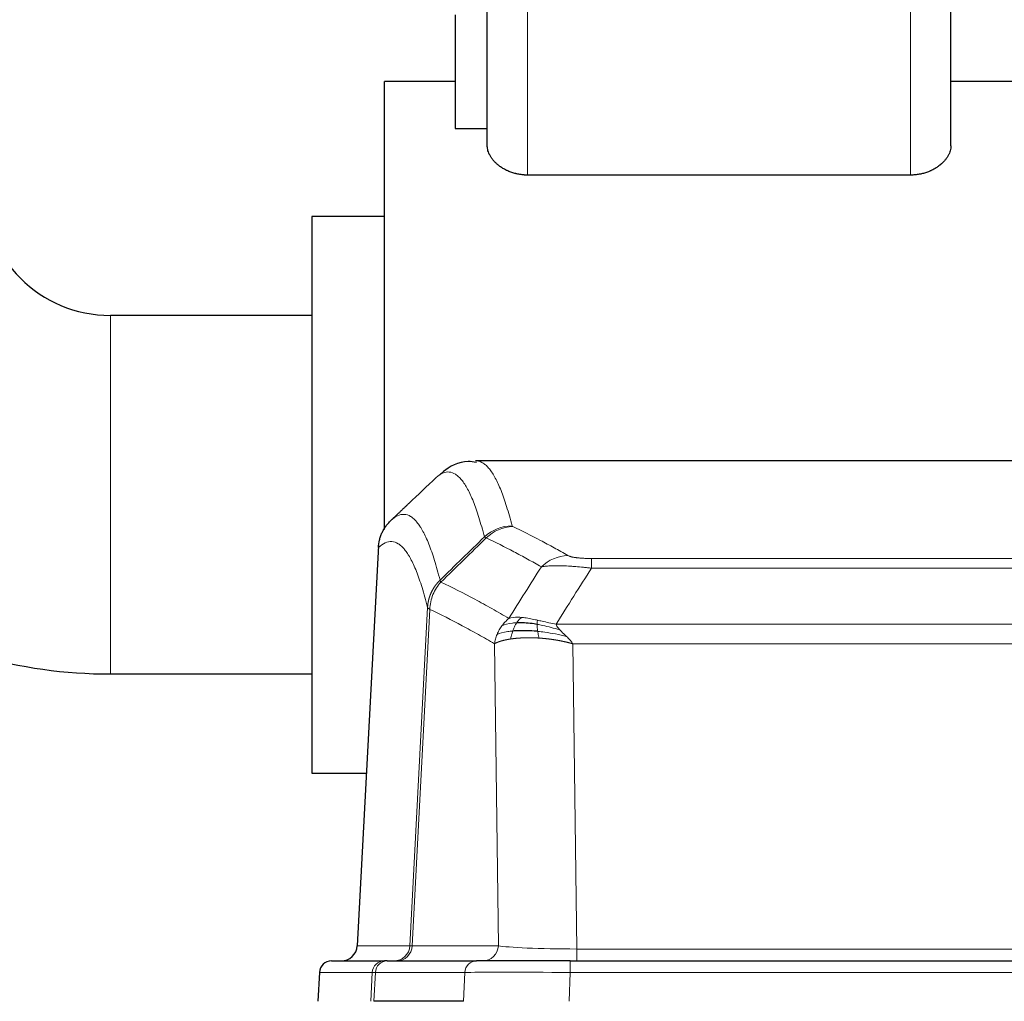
# Model space of a CAD drawing. Header units: inches. Extents: x 0 to 29700, y -16 to 21000.
# Tile 92 of 235: x 2779 to 3023, y 17086 to 17329. Entities that reach past the tile are written whole.
import ezdxf

# ---------------------------------------------------------------- set-up
doc = ezdxf.new("R2010")
doc.units = ezdxf.units.IN
doc.layers.add('1', color=7, linetype='Continuous', true_color=0xffffff)

msp = doc.modelspace()

# ---------------------------------------------------------------- linework, layer by layer
at = {"layer": '1', "color": 2, "linetype": 'Continuous', "lineweight": 25}
for p, q in [((2894.767, 17298.101), (2894.767, 17349.607)), ((3009.767, 17298.101), (3009.767, 17349.607)), ((2886.767, 17330.607), (2886.767, 17302.437)), ((2886.767, 17314.107), (2869.267, 17314.107)), ((2869.267, 17211.607), (2869.267, 17314.107)), ((3057.267, 17314.107), (3009.767, 17314.107)), ((2886.767, 17302.437), (2894.767, 17302.437)), ((2999.767, 17290.862), (2904.767, 17290.862)), ((2869.267, 17280.607), (2851.267, 17280.607)), ((2851.267, 17280.607), (2851.267, 17211.607)), ((2851.267, 17256.057), (2801.267, 17256.057)), ((3154.701, 17220.002), (2891.833, 17220.002)), ((2851.267, 17211.607), (2851.267, 17142.607)), ((2869.267, 17203.003), (2869.267, 17211.607)), ((2867.765, 17198.982), (2862.491, 17099.79)), ((2801.267, 17167.157), (2851.267, 17167.157)), ((2851.267, 17142.607), (2864.767, 17142.607)), ((2856.12, 17096.002), (2869.23, 17096.002)), ((2869.928, 17096.002), (2869.23, 17096.002)), ((2869.928, 17096.002), (2892.102, 17096.002)), ((2915.357, 17096.002), (2892.102, 17096.002)), ((2915.357, 17096.002), (3131.177, 17096.002)), ((2853.109, 17093.161), (2852.728, 17086.002)), ((2888.902, 17086.002), (2866.647, 17086.002))]:
    msp.add_line(p, q, dxfattribs=at)
at = {"layer": '1', "color": 110, "linetype": 'Continuous', "lineweight": 13}
for p, q in [((2904.767, 17290.862), (2904.767, 17349.607)), ((2999.767, 17290.862), (2999.767, 17349.607)), ((2801.267, 17256.057), (2801.267, 17211.607)), ((2801.267, 17211.607), (2801.267, 17167.157)), ((2867.751, 17198.488), (2862.503, 17099.793)), ((2920.596, 17195.795), (3125.938, 17195.795)), ((2920.596, 17193.379), (2920.596, 17195.795)), ((3125.938, 17193.379), (2920.596, 17193.379)), ((2875.57, 17099.793), (2879.946, 17183.661)), ((2880.502, 17183.185), (2876.151, 17099.793)), ((2911.864, 17179.548), (3134.67, 17179.548)), ((2897.503, 17099.793), (2896.545, 17174.64)), ((3130.557, 17174.65), (2915.977, 17174.65)), ((2915.977, 17174.65), (2916.945, 17098.967)), ((2862.503, 17099.793), (2875.57, 17099.793)), ((2876.151, 17099.793), (2897.503, 17099.793)), ((2916.945, 17098.967), (3129.588, 17098.967)), ((2916.945, 17096.002), (2916.945, 17098.967)), ((2915.357, 17093.159), (2915.357, 17096.002)), ((2853.125, 17093.159), (2852.745, 17086.002)), ((2866.236, 17093.159), (2853.125, 17093.159)), ((2865.863, 17086.002), (2866.236, 17093.159)), ((2867.021, 17093.159), (2866.647, 17086.002)), ((2889.195, 17093.159), (2867.021, 17093.159)), ((2888.902, 17086.002), (2889.195, 17093.159)), ((2915.357, 17093.159), (2915.064, 17086.002)), ((3131.177, 17093.159), (2915.357, 17093.159))]:
    msp.add_line(p, q, dxfattribs=at)
at = {"layer": '1', "color": 2, "linetype": 'Continuous', "lineweight": 25}
for radius, start in [(31.55, 180), (120.45, 238.07672)]:
    msp.add_arc((2801.267, 17287.607), radius, start, 270, dxfattribs=at)
at = {"layer": '1', "color": 110, "linetype": 'Continuous', "lineweight": 13}
for centre, major_axis, ratio, start_param, end_param in [((2900.9, 17193.945), (-9.695, -2.45), 0.9931439, 4.4664808, 5.2238901), ((2901.087, 17193.785), (-4.281, -9.037), 0.9659395, 3.5975691, 4.3432065), ((2914.749, 17186.639), (-4.97, -8.677), 0.9635717, 3.6779385, 4.4208965), ((2871.578, 17100.002), (0, 4), 0.9993908, 3.1415927, 4.6600291), ((2872.275, 17100.002), (0, 4), 0.9702957, 3.1415927, 4.6600291), ((2895.596, 17100.002), (20.038, 0.208), 0.001459, 3.1763609, 3.3855124), ((2893.627, 17100.002), (0, 4), 0.9702957, 3.1415927, 4.6600291), ((2916.866, 17100.002), (-20.002, 0.052), 0.0517476, 0.2535919, 1.5749043), ((2869.23, 17093.002), (0, 3), 0.9993908, 0, 1.5184364), ((2869.928, 17093.002), (0, 3), 0.9702957, 0, 1.5184364), ((2892.102, 17093.002), (0, 3), 0.9702957, 0, 1.5184364), ((2893.248, 17093.002), (-27.029, 0.156), 0.000812, 6.0391366, 6.248288), ((2915.408, 17093.002), (-27.018, 0.123), 0.0058026, 4.7143189, 6.0386286)]:
    msp.add_ellipse(centre, major_axis=major_axis, ratio=ratio, start_param=start_param, end_param=end_param, dxfattribs=at)
at = {"layer": '1', "color": 2, "linetype": 'Continuous', "lineweight": 25}
for centre, major_axis, start_param, end_param in [((2858.511, 17100.002), (0, 4), 3.1415927, 4.6600291), ((2856.12, 17093.002), (0, 3), 0, 1.5184364)]:
    msp.add_ellipse(centre, major_axis=major_axis, ratio=0.9993908, start_param=start_param, end_param=end_param, dxfattribs=at)
for points, knots in [([(2904.767, 17290.862), (2904.585, 17290.862), (2904.401, 17290.866), (2904.172, 17290.876), (2904.126, 17290.878), (2904.034, 17290.884), (2903.896, 17290.892), (2903.759, 17290.903), (2903.306, 17290.944), (2902.95, 17290.993), (2902.424, 17291.088), (2902.25, 17291.123), (2901.992, 17291.182), (2901.906, 17291.202), (2901.735, 17291.245), (2901.65, 17291.267), (2901.227, 17291.383), (2900.901, 17291.488), (2900.272, 17291.72), (2899.969, 17291.847), (2899.603, 17292.018), (2899.494, 17292.07), (2899.387, 17292.124), (2899.316, 17292.16), (2899.28, 17292.178), (2899.104, 17292.27), (2898.967, 17292.345), (2898.566, 17292.576), (2898.313, 17292.736), (2897.833, 17293.068), (2897.606, 17293.24), (2897.177, 17293.594), (2896.974, 17293.777), (2896.688, 17294.058), (2896.596, 17294.152), (2896.42, 17294.341), (2896.335, 17294.437), (2896.091, 17294.725), (2895.942, 17294.919), (2895.669, 17295.31), (2895.546, 17295.508), (2895.381, 17295.807), (2895.329, 17295.907), (2895.256, 17296.058), (2895.232, 17296.108), (2895.187, 17296.209), (2895.166, 17296.259), (2895.061, 17296.51), (2894.992, 17296.71), (2894.88, 17297.11), (2894.838, 17297.309), (2894.796, 17297.607), (2894.785, 17297.706), (2894.774, 17297.854), (2894.77, 17297.929), (2894.768, 17298.015), (2894.767, 17298.058), (2894.767, 17298.077), (2894.767, 17298.089), (2894.767, 17298.095), (2894.767, 17298.101)], [0, 0, 0, 0, 0.03125, 0.03125, 0.0390625, 0.0390625, 0.046875, 0.0625, 0.0625, 0.125, 0.125, 0.15625, 0.15625, 0.171875, 0.171875, 0.1875, 0.1875, 0.25, 0.25, 0.3125, 0.3125, 0.328125, 0.3359375, 0.3359375, 0.34375, 0.34375, 0.375, 0.375, 0.4375, 0.4375, 0.5, 0.5, 0.5625, 0.5625, 0.59375, 0.59375, 0.625, 0.625, 0.6875, 0.6875, 0.75, 0.75, 0.78125, 0.78125, 0.796875, 0.796875, 0.8125, 0.8125, 0.875, 0.875, 0.9375, 0.9375, 0.96875, 0.96875, 0.984375, 0.9921875, 0.9960937, 0.9980469, 0.9980469, 1, 1, 1, 1]), ([(3009.767, 17298.101), (3009.767, 17297.905), (3009.753, 17297.707), (3009.697, 17297.311), (3009.655, 17297.112), (3009.543, 17296.713), (3009.474, 17296.512), (3009.349, 17296.211), (3009.304, 17296.11), (3009.206, 17295.909), (3009.154, 17295.808), (3008.989, 17295.509), (3008.866, 17295.311), (3008.594, 17294.92), (3008.445, 17294.727), (3008.121, 17294.345), (3007.946, 17294.156), (3007.663, 17293.877), (3007.565, 17293.785), (3007.413, 17293.648), (3007.361, 17293.602), (3007.256, 17293.511), (3007.202, 17293.466), (3006.931, 17293.242), (3006.702, 17293.069), (3006.22, 17292.735), (3005.966, 17292.575), (3005.433, 17292.268), (3005.154, 17292.122), (3004.823, 17291.967), (3004.786, 17291.95), (3004.711, 17291.916), (3004.674, 17291.899), (3004.561, 17291.849), (3004.334, 17291.752), (3004.101, 17291.66), (3003.628, 17291.486), (3003.303, 17291.382), (3002.8, 17291.244), (3002.63, 17291.202), (3002.37, 17291.143), (3002.283, 17291.124), (3002.107, 17291.088), (3002.019, 17291.071), (3001.575, 17290.991), (3001.217, 17290.943), (3000.496, 17290.878), (3000.133, 17290.862), (2999.767, 17290.862)], [0, 0, 0, 0, 0.0625, 0.0625, 0.125, 0.125, 0.1875, 0.1875, 0.21875, 0.21875, 0.25, 0.25, 0.3125, 0.3125, 0.375, 0.375, 0.4375, 0.4375, 0.46875, 0.46875, 0.484375, 0.484375, 0.5, 0.5, 0.5625, 0.5625, 0.625, 0.625, 0.6875, 0.6875, 0.6953125, 0.6953125, 0.703125, 0.703125, 0.71875, 0.75, 0.75, 0.8125, 0.8125, 0.84375, 0.84375, 0.859375, 0.859375, 0.875, 0.875, 0.9375, 0.9375, 1, 1, 1, 1]), ([(2892.062, 17219.597), (2891.361, 17219.756), (2888.283, 17220.248), (2884.667, 17218.143), (2883.204, 17216.752), (2882.938, 17216.429)], [0, 0, 0, 0, 0.1798952, 0.8294892, 1, 1, 1, 1]), ([(2867.751, 17198.488), (2867.781, 17199.12), (2867.871, 17199.747), (2868.094, 17200.666), (2868.182, 17200.968), (2868.388, 17201.563), (2868.505, 17201.855), (2868.767, 17202.426), (2868.911, 17202.705), (2869.225, 17203.248), (2869.395, 17203.512), (2869.759, 17204.021), (2869.953, 17204.267), (2870.364, 17204.738), (2870.58, 17204.964), (2870.806, 17205.179)], [0, 0, 0, 0, 0.25, 0.25, 0.375, 0.375, 0.5, 0.5, 0.625, 0.625, 0.75, 0.75, 0.875, 0.875, 1, 1, 1, 1]), ([(2907.096, 17179.459), (2906.867, 17179.498), (2906.64, 17179.535), (2905.738, 17179.67), (2905.079, 17179.748), (2903.809, 17179.852), (2903.199, 17179.877), (2902.428, 17179.875), (2902.238, 17179.871), (2902.053, 17179.865)], [0, 0, 0, 0, 0.125, 0.125, 0.5, 0.5, 0.875, 0.875, 1, 1, 1, 1]), ([(2907.265, 17177.717), (2906.976, 17177.744), (2906.689, 17177.767), (2905.555, 17177.85), (2904.732, 17177.885), (2903.167, 17177.904), (2902.426, 17177.888), (2901.508, 17177.836), (2901.284, 17177.82), (2901.067, 17177.802)], [0, 0, 0, 0, 0.125, 0.125, 0.5, 0.5, 0.875, 0.875, 1, 1, 1, 1])]:
    msp.add_open_spline(points, degree=3, knots=knots, dxfattribs=at)
at = {"layer": '1', "color": 110, "linetype": 'Continuous', "lineweight": 13}
for points, knots in [([(2891.92, 17220.002), (2892.013, 17220.002), (2892.636, 17219.973), (2893.25, 17219.749), (2894.02, 17219.252), (2894.403, 17218.95), (2894.781, 17218.569), (2895.032, 17218.298), (2895.157, 17218.153), (2895.781, 17217.386), (2896.272, 17216.631), (2896.998, 17215.288), (2897.237, 17214.805), (2897.713, 17213.769), (2897.949, 17213.216), (2898.651, 17211.451), (2899.572, 17208.816), (2900.462, 17205.62), (2900.9, 17203.881)], [0, 0, 0, 0, 0.0285367, 0.1904473, 0.1904473, 0.2714026, 0.3118802, 0.3118802, 0.3523578, 0.3523578, 0.5142684, 0.5142684, 0.5952236, 0.5952236, 0.6761789, 0.6761789, 0.8380895, 1, 1, 1, 1]), ([(2894.032, 17201.142), (2893.594, 17202.88), (2892.703, 17206.074), (2891.781, 17208.706), (2891.078, 17210.47), (2890.841, 17211.023), (2890.365, 17212.058), (2890.125, 17212.541), (2889.399, 17213.883), (2888.907, 17214.638), (2888.282, 17215.405), (2888.157, 17215.549), (2887.905, 17215.821), (2887.527, 17216.202), (2887.143, 17216.503), (2886.372, 17217.001), (2885.328, 17217.383), (2883.718, 17217.112), (2882.616, 17216.368), (2882.058, 17215.855)], [0, 0, 0, 0, 0.125, 0.25, 0.25, 0.3125, 0.3125, 0.375, 0.375, 0.5, 0.5, 0.53125, 0.53125, 0.5625, 0.625, 0.625, 0.75, 0.875, 1, 1, 1, 1]), ([(2870.806, 17205.179), (2871.378, 17205.733), (2872.505, 17206.547), (2874.151, 17206.892), (2875.217, 17206.538), (2876.005, 17206.053), (2876.397, 17205.756), (2876.848, 17205.314), (2877.041, 17205.104), (2877.169, 17204.959), (2877.232, 17204.884), (2877.551, 17204.5), (2877.931, 17203.984), (2878.369, 17203.286), (2878.555, 17202.966), (2878.679, 17202.749), (2878.741, 17202.637), (2879.298, 17201.617), (2880.27, 17199.512), (2881.681, 17195.48), (2882.589, 17192.209), (2883.036, 17190.427)], [0, 0, 0, 0, 0.125, 0.25, 0.375, 0.375, 0.4375, 0.46875, 0.484375, 0.484375, 0.5, 0.5, 0.5625, 0.59375, 0.609375, 0.609375, 0.625, 0.625, 0.75, 0.875, 1, 1, 1, 1]), ([(2901.087, 17203.719), (2901.031, 17203.746), (2900.988, 17203.773), (2900.926, 17203.827), (2900.907, 17203.854), (2900.9, 17203.881)], [0, 0, 0, 0, 0.5, 0.5, 1, 1, 1, 1]), ([(2901.087, 17203.719), (2903.373, 17202.632), (2905.654, 17201.491), (2909.07, 17199.697), (2910.207, 17199.086), (2912.479, 17197.836), (2913.615, 17197.197), (2914.749, 17196.545)], [0, 0, 0, 0, 0.5, 0.5, 0.75, 0.75, 1, 1, 1, 1]), ([(2908.169, 17193.72), (2907.033, 17194.373), (2905.897, 17195.012), (2903.621, 17196.263), (2902.483, 17196.875), (2899.063, 17198.671), (2896.779, 17199.814), (2894.491, 17200.903)], [0, 0, 0, 0, 0.25, 0.25, 0.5, 0.5, 1, 1, 1, 1]), ([(2879.946, 17183.661), (2879.501, 17185.441), (2878.596, 17188.709), (2877.189, 17192.741), (2876.219, 17194.849), (2875.664, 17195.871), (2875.602, 17195.983), (2875.478, 17196.201), (2875.292, 17196.521), (2874.856, 17197.221), (2874.477, 17197.739), (2874.159, 17198.126), (2874.096, 17198.201), (2873.968, 17198.346), (2873.776, 17198.558), (2873.326, 17199.003), (2872.936, 17199.304), (2872.149, 17199.795), (2871.086, 17200.159), (2869.445, 17199.833), (2868.321, 17199.034), (2867.751, 17198.488)], [0, 0, 0, 0, 0.125, 0.25, 0.375, 0.375, 0.390625, 0.390625, 0.40625, 0.4375, 0.5, 0.5, 0.515625, 0.515625, 0.53125, 0.5625, 0.625, 0.625, 0.75, 0.875, 1, 1, 1, 1]), ([(2920.596, 17195.795), (2920.413, 17195.795), (2920.231, 17195.796), (2919.867, 17195.801), (2919.687, 17195.804), (2919.332, 17195.813), (2919.156, 17195.819), (2918.809, 17195.833), (2918.638, 17195.841), (2918.428, 17195.853), (2918.386, 17195.856), (2918.302, 17195.861), (2918.177, 17195.869), (2918.056, 17195.877), (2917.817, 17195.895), (2917.509, 17195.921), (2917.222, 17195.951), (2917.049, 17195.972), (2917.015, 17195.976), (2916.947, 17195.984), (2916.913, 17195.988), (2916.813, 17196.001), (2916.748, 17196.01), (2916.559, 17196.037), (2916.439, 17196.056), (2916.213, 17196.094), (2916.105, 17196.114), (2915.903, 17196.155), (2915.807, 17196.177), (2915.694, 17196.204), (2915.672, 17196.209), (2915.628, 17196.22), (2915.606, 17196.226), (2915.543, 17196.242), (2915.502, 17196.253), (2915.383, 17196.287), (2915.309, 17196.31), (2915.172, 17196.356), (2915.109, 17196.379), (2914.932, 17196.449), (2914.833, 17196.496), (2914.749, 17196.545)], [0, 0, 0, 0, 0.0625, 0.0625, 0.125, 0.125, 0.1875, 0.1875, 0.25, 0.25, 0.265625, 0.265625, 0.28125, 0.3125, 0.3125, 0.375, 0.4375, 0.4375, 0.453125, 0.453125, 0.46875, 0.46875, 0.5, 0.5, 0.5625, 0.5625, 0.625, 0.625, 0.6875, 0.6875, 0.703125, 0.703125, 0.71875, 0.71875, 0.75, 0.75, 0.8125, 0.8125, 0.875, 0.875, 1, 1, 1, 1]), ([(2920.596, 17193.379), (2920.261, 17193.422), (2919.928, 17193.463), (2919.265, 17193.541), (2918.936, 17193.578), (2917.961, 17193.682), (2917.323, 17193.742), (2916.62, 17193.8), (2916.542, 17193.807), (2916.387, 17193.819), (2916.309, 17193.825), (2916.078, 17193.843), (2915.925, 17193.854), (2915.47, 17193.886), (2914.875, 17193.923), (2914.303, 17193.951), (2913.881, 17193.969), (2913.673, 17193.976), (2913.467, 17193.983), (2913.331, 17193.987), (2913.263, 17193.989), (2912.658, 17194.004), (2912.15, 17194.008), (2911.431, 17193.999), (2911.198, 17193.994), (2910.86, 17193.983), (2910.749, 17193.979), (2910.53, 17193.97), (2910.423, 17193.964), (2909.895, 17193.935), (2909.507, 17193.903), (2908.792, 17193.823), (2908.466, 17193.775), (2908.169, 17193.72)], [0, 0, 0, 0, 0.0625, 0.0625, 0.125, 0.125, 0.25, 0.25, 0.265625, 0.265625, 0.28125, 0.28125, 0.3125, 0.3125, 0.375, 0.4375, 0.4375, 0.46875, 0.484375, 0.484375, 0.5, 0.5, 0.625, 0.625, 0.6875, 0.6875, 0.71875, 0.71875, 0.75, 0.75, 0.875, 0.875, 1, 1, 1, 1]), ([(2879.946, 17183.661), (2879.947, 17183.678), (2879.949, 17183.712), (2879.952, 17183.763), (2879.955, 17183.813), (2879.959, 17183.864), (2879.963, 17183.915), (2879.967, 17183.965), (2879.971, 17184.016), (2879.976, 17184.067), (2879.98, 17184.117), (2879.986, 17184.168), (2879.991, 17184.218), (2879.996, 17184.269), (2880.002, 17184.319), (2880.008, 17184.37), (2880.015, 17184.42), (2880.021, 17184.47), (2880.028, 17184.521), (2880.035, 17184.571), (2880.043, 17184.621), (2880.05, 17184.672), (2880.058, 17184.722), (2880.066, 17184.772), (2880.075, 17184.822), (2880.083, 17184.872), (2880.092, 17184.922), (2880.101, 17184.972), (2880.111, 17185.022), (2880.12, 17185.072), (2880.13, 17185.122), (2880.14, 17185.171), (2880.151, 17185.221), (2880.161, 17185.271), (2880.172, 17185.32), (2880.183, 17185.37), (2880.195, 17185.419), (2880.206, 17185.469), (2880.218, 17185.518), (2880.23, 17185.568), (2880.243, 17185.617), (2880.255, 17185.666), (2880.268, 17185.715), (2880.281, 17185.764), (2880.295, 17185.813), (2880.308, 17185.862), (2880.322, 17185.911), (2880.336, 17185.96), (2880.35, 17186.008), (2880.365, 17186.057), (2880.38, 17186.106), (2880.395, 17186.154), (2880.41, 17186.203), (2880.426, 17186.251), (2880.442, 17186.299), (2880.458, 17186.347), (2880.474, 17186.395), (2880.49, 17186.444), (2880.507, 17186.491), (2880.524, 17186.539), (2880.541, 17186.587), (2880.559, 17186.635), (2880.577, 17186.682), (2880.595, 17186.73), (2880.613, 17186.777), (2880.631, 17186.825), (2880.65, 17186.872), (2880.669, 17186.919), (2880.688, 17186.966), (2880.707, 17187.013), (2880.727, 17187.06), (2880.747, 17187.106), (2880.767, 17187.153), (2880.787, 17187.2), (2880.808, 17187.246), (2880.828, 17187.292), (2880.855, 17187.352), (2880.889, 17187.425), (2880.93, 17187.511), (2880.972, 17187.597), (2881.014, 17187.682), (2881.057, 17187.767), (2881.101, 17187.851), (2881.146, 17187.935), (2881.192, 17188.019), (2881.238, 17188.102), (2881.285, 17188.185), (2881.333, 17188.267), (2881.382, 17188.349), (2881.431, 17188.43), (2881.481, 17188.511), (2881.532, 17188.591), (2881.584, 17188.671), (2881.637, 17188.751), (2881.69, 17188.83), (2881.744, 17188.908), (2881.798, 17188.986), (2881.854, 17189.063), (2881.91, 17189.14), (2881.966, 17189.217), (2882.024, 17189.292), (2882.082, 17189.368), (2882.141, 17189.442), (2882.201, 17189.517), (2882.261, 17189.59), (2882.322, 17189.663), (2882.383, 17189.736), (2882.446, 17189.808), (2882.509, 17189.879), (2882.572, 17189.95), (2882.637, 17190.02), (2882.701, 17190.089), (2882.767, 17190.158), (2882.833, 17190.226), (2882.9, 17190.294), (2882.967, 17190.361), (2883.013, 17190.405), (2883.036, 17190.427)], [0, 0, 0, 0, 0.0066687, 0.0133374, 0.0200061, 0.0266746, 0.0333432, 0.0400116, 0.0466801, 0.0533484, 0.0600168, 0.066685, 0.0733532, 0.0800214, 0.0866895, 0.0933575, 0.1000255, 0.1066935, 0.1133614, 0.1200292, 0.126697, 0.1333647, 0.1400324, 0.1467001, 0.1533676, 0.1600352, 0.1667026, 0.1733701, 0.1800374, 0.1867047, 0.193372, 0.2000392, 0.2067064, 0.2133735, 0.2200405, 0.2267075, 0.2333745, 0.2400414, 0.2467082, 0.253375, 0.2600418, 0.2667085, 0.2733751, 0.2800417, 0.2867082, 0.2933747, 0.3000412, 0.3067075, 0.3133739, 0.3200401, 0.3267064, 0.3333725, 0.3400387, 0.3467047, 0.3533708, 0.3600367, 0.3667026, 0.3733685, 0.3800343, 0.3867001, 0.3933658, 0.4000315, 0.4066971, 0.4133626, 0.4200281, 0.4266936, 0.433359, 0.4400243, 0.4466896, 0.4533549, 0.4600201, 0.4666852, 0.4733503, 0.4800154, 0.4866804, 0.4933453, 0.5000102, 0.5125098, 0.5250093, 0.5375088, 0.5500082, 0.5625077, 0.5750071, 0.5875066, 0.600006, 0.6125054, 0.6250049, 0.6375043, 0.6500037, 0.6625032, 0.6750026, 0.6875021, 0.7000016, 0.7125011, 0.7250006, 0.7375001, 0.7499997, 0.7624993, 0.7749989, 0.7874985, 0.7999982, 0.812498, 0.8249977, 0.8374975, 0.8499974, 0.8624973, 0.8749972, 0.8874972, 0.8999973, 0.9124974, 0.9249976, 0.9374978, 0.9499981, 0.9624985, 0.9749989, 0.9874994, 1, 1, 1, 1]), ([(2883.248, 17189.944), (2883.173, 17190.033), (2883.13, 17190.13), (2883.072, 17190.303), (2883.056, 17190.379), (2883.036, 17190.427)], [0, 0, 0, 0, 0.5, 0.5, 1, 1, 1, 1]), ([(2880.502, 17183.185), (2880.524, 17183.816), (2880.601, 17184.444), (2880.865, 17185.672), (2881.051, 17186.273), (2881.522, 17187.425), (2881.808, 17187.977), (2882.466, 17189.015), (2882.839, 17189.5), (2883.248, 17189.944)], [0, 0, 0, 0, 0.25, 0.25, 0.5, 0.5, 0.75, 0.75, 1, 1, 1, 1]), ([(2883.248, 17189.944), (2886.07, 17188.605), (2888.885, 17187.185), (2893.099, 17184.93), (2894.502, 17184.158), (2897.304, 17182.573), (2898.704, 17181.759), (2900.101, 17180.926)], [0, 0, 0, 0, 0.5, 0.5, 0.75, 0.75, 1, 1, 1, 1]), ([(2880.502, 17183.185), (2880.497, 17183.188), (2880.487, 17183.194), (2880.472, 17183.204), (2880.457, 17183.214), (2880.442, 17183.224), (2880.426, 17183.233), (2880.411, 17183.243), (2880.396, 17183.253), (2880.38, 17183.263), (2880.365, 17183.273), (2880.349, 17183.283), (2880.334, 17183.293), (2880.319, 17183.303), (2880.303, 17183.313), (2880.288, 17183.323), (2880.273, 17183.333), (2880.258, 17183.343), (2880.243, 17183.353), (2880.228, 17183.363), (2880.214, 17183.373), (2880.199, 17183.383), (2880.185, 17183.394), (2880.171, 17183.404), (2880.157, 17183.414), (2880.144, 17183.424), (2880.13, 17183.434), (2880.11, 17183.451), (2880.084, 17183.472), (2880.055, 17183.498), (2880.032, 17183.522), (2880.012, 17183.544), (2879.996, 17183.565), (2879.984, 17183.583), (2879.974, 17183.599), (2879.966, 17183.613), (2879.96, 17183.625), (2879.955, 17183.636), (2879.952, 17183.645), (2879.949, 17183.651), (2879.948, 17183.656), (2879.947, 17183.659), (2879.946, 17183.661), (2879.946, 17183.661)], [0, 0, 0, 0, 0.0155045, 0.0313064, 0.0474058, 0.0638028, 0.0804975, 0.0974898, 0.1147799, 0.1323678, 0.1502535, 0.1684372, 0.1869188, 0.2056984, 0.224776, 0.2441517, 0.2638255, 0.2837975, 0.3040676, 0.3246359, 0.3455025, 0.3666674, 0.3881306, 0.4098921, 0.431952, 0.4543102, 0.4769669, 0.499922, 0.5635887, 0.6229234, 0.6779259, 0.7285963, 0.7749346, 0.8169408, 0.8546148, 0.8879566, 0.9169663, 0.9416439, 0.9619893, 0.9780025, 0.9896835, 0.9970323, 1, 1, 1, 1]), ([(2896.545, 17174.64), (2895.214, 17175.426), (2893.882, 17176.194), (2891.214, 17177.693), (2889.879, 17178.423), (2885.868, 17180.56), (2883.188, 17181.909), (2880.502, 17183.185)], [0, 0, 0, 0, 0.25, 0.25, 0.5, 0.5, 1, 1, 1, 1]), ([(2898.394, 17179.119), (2898.64, 17179.449), (2898.907, 17179.767), (2899.477, 17180.371), (2899.781, 17180.657), (2900.101, 17180.926)], [0, 0, 0, 0, 0.5, 0.5, 1, 1, 1, 1]), ([(2903.277, 17181.187), (2902.978, 17181.213), (2902.688, 17181.229), (2901.561, 17181.244), (2900.795, 17181.15), (2900.101, 17180.926)], [0, 0, 0, 0, 0.25, 0.25, 1, 1, 1, 1]), ([(2902.053, 17179.865), (2902.151, 17180.015), (2902.253, 17180.156), (2902.51, 17180.485), (2902.667, 17180.659), (2902.978, 17180.959), (2903.131, 17181.086), (2903.277, 17181.187)], [0, 0, 0, 0, 0.25, 0.25, 0.625, 0.625, 1, 1, 1, 1]), ([(2907.246, 17180.492), (2907.066, 17180.532), (2906.887, 17180.571), (2906.18, 17180.725), (2905.666, 17180.832), (2904.672, 17181.013), (2904.192, 17181.088), (2903.578, 17181.159), (2903.426, 17181.174), (2903.277, 17181.187)], [0, 0, 0, 0, 0.125, 0.125, 0.5, 0.5, 0.875, 0.875, 1, 1, 1, 1]), ([(2897.184, 17176.978), (2897.34, 17177.354), (2897.52, 17177.722), (2897.925, 17178.438), (2898.149, 17178.785), (2898.394, 17179.119)], [0, 0, 0, 0, 0.5, 0.5, 1, 1, 1, 1]), ([(2902.053, 17179.865), (2901.681, 17179.852), (2901.324, 17179.826), (2899.964, 17179.675), (2899.093, 17179.45), (2898.394, 17179.119)], [0, 0, 0, 0, 0.25, 0.25, 1, 1, 1, 1]), ([(2901.067, 17177.802), (2901.098, 17177.893), (2901.13, 17177.984), (2901.264, 17178.347), (2901.377, 17178.62), (2901.627, 17179.145), (2901.763, 17179.398), (2901.955, 17179.713), (2902.003, 17179.79), (2902.053, 17179.865)], [0, 0, 0, 0, 0.125, 0.125, 0.5, 0.5, 0.875, 0.875, 1, 1, 1, 1]), ([(2907.096, 17179.459), (2907.094, 17179.583), (2907.096, 17179.699), (2907.109, 17179.964), (2907.125, 17180.101), (2907.174, 17180.33), (2907.206, 17180.423), (2907.246, 17180.492)], [0, 0, 0, 0, 0.25, 0.25, 0.625, 0.625, 1, 1, 1, 1]), ([(2912.735, 17178.105), (2911.324, 17178.527), (2909.888, 17178.903), (2908.017, 17179.293), (2907.554, 17179.381), (2907.096, 17179.459)], [0, 0, 0, 0, 0.75, 0.75, 1, 1, 1, 1]), ([(2907.265, 17177.717), (2907.253, 17177.794), (2907.241, 17177.872), (2907.196, 17178.182), (2907.167, 17178.413), (2907.124, 17178.858), (2907.109, 17179.071), (2907.099, 17179.333), (2907.097, 17179.397), (2907.096, 17179.459)], [0, 0, 0, 0, 0.125, 0.125, 0.5, 0.5, 0.875, 0.875, 1, 1, 1, 1]), ([(2911.864, 17179.548), (2910.644, 17179.737), (2909.468, 17179.994), (2907.974, 17180.328), (2907.607, 17180.411), (2907.246, 17180.492)], [0, 0, 0, 0, 0.75, 0.75, 1, 1, 1, 1]), ([(2912.735, 17178.105), (2912.616, 17178.232), (2912.506, 17178.357), (2912.258, 17178.667), (2912.133, 17178.849), (2911.947, 17179.205), (2911.885, 17179.379), (2911.864, 17179.548)], [0, 0, 0, 0, 0.25, 0.25, 0.625, 0.625, 1, 1, 1, 1]), ([(2896.545, 17174.64), (2896.602, 17175.036), (2896.684, 17175.432), (2896.898, 17176.213), (2897.029, 17176.6), (2897.184, 17176.978)], [0, 0, 0, 0, 0.5, 0.5, 1, 1, 1, 1]), ([(2900.577, 17175.841), (2900.565, 17175.839), (2900.542, 17175.836), (2900.507, 17175.831), (2900.471, 17175.825), (2900.436, 17175.82), (2900.399, 17175.814), (2900.363, 17175.808), (2900.326, 17175.802), (2900.289, 17175.796), (2900.251, 17175.79), (2900.213, 17175.784), (2900.174, 17175.778), (2900.136, 17175.771), (2900.096, 17175.764), (2900.057, 17175.757), (2900.017, 17175.75), (2899.977, 17175.743), (2899.937, 17175.736), (2899.896, 17175.729), (2899.855, 17175.721), (2899.814, 17175.714), (2899.772, 17175.706), (2899.73, 17175.698), (2899.688, 17175.69), (2899.645, 17175.681), (2899.603, 17175.673), (2899.56, 17175.664), (2899.517, 17175.656), (2899.473, 17175.647), (2899.43, 17175.638), (2899.386, 17175.629), (2899.342, 17175.619), (2899.297, 17175.61), (2899.253, 17175.6), (2899.208, 17175.59), (2899.163, 17175.58), (2899.119, 17175.57), (2899.073, 17175.56), (2899.028, 17175.55), (2898.983, 17175.539), (2898.937, 17175.528), (2898.892, 17175.517), (2898.846, 17175.506), (2898.8, 17175.495), (2898.754, 17175.483), (2898.708, 17175.472), (2898.662, 17175.46), (2898.616, 17175.448), (2898.57, 17175.436), (2898.523, 17175.424), (2898.477, 17175.411), (2898.431, 17175.399), (2898.385, 17175.386), (2898.338, 17175.373), (2898.292, 17175.36), (2898.246, 17175.346), (2898.2, 17175.333), (2898.154, 17175.319), (2898.108, 17175.305), (2898.062, 17175.291), (2898.016, 17175.277), (2897.97, 17175.263), (2897.925, 17175.248), (2897.879, 17175.233), (2897.834, 17175.218), (2897.789, 17175.203), (2897.744, 17175.188), (2897.699, 17175.172), (2897.655, 17175.156), (2897.61, 17175.14), (2897.566, 17175.124), (2897.522, 17175.108), (2897.478, 17175.092), (2897.435, 17175.075), (2897.392, 17175.058), (2897.349, 17175.041), (2897.307, 17175.024), (2897.264, 17175.007), (2897.223, 17174.989), (2897.181, 17174.971), (2897.14, 17174.953), (2897.099, 17174.935), (2897.059, 17174.917), (2897.019, 17174.898), (2896.979, 17174.879), (2896.94, 17174.86), (2896.902, 17174.841), (2896.864, 17174.822), (2896.826, 17174.802), (2896.789, 17174.783), (2896.752, 17174.763), (2896.716, 17174.743), (2896.681, 17174.723), (2896.646, 17174.702), (2896.612, 17174.681), (2896.578, 17174.661), (2896.556, 17174.647), (2896.545, 17174.64)], [0, 0, 0, 0, 0.0060657, 0.012223, 0.0184718, 0.0248123, 0.0312443, 0.0377679, 0.0443831, 0.0510899, 0.0578883, 0.0647782, 0.0717598, 0.0788329, 0.0859977, 0.093254, 0.1006019, 0.1080414, 0.1155725, 0.1231952, 0.1309095, 0.1387154, 0.1466129, 0.1546019, 0.1626826, 0.1708549, 0.1791188, 0.1874742, 0.1959213, 0.20446, 0.2130903, 0.2218121, 0.2306256, 0.2395307, 0.2485274, 0.2576156, 0.2667955, 0.276067, 0.2854301, 0.2948848, 0.3044311, 0.314069, 0.3237985, 0.3336196, 0.3435324, 0.3535367, 0.3636326, 0.3738202, 0.3840993, 0.3944701, 0.4049324, 0.4154864, 0.426132, 0.4368691, 0.4476979, 0.4586183, 0.4696303, 0.480734, 0.4919292, 0.503216, 0.5145945, 0.5260645, 0.5376262, 0.5492795, 0.5610244, 0.5728609, 0.584789, 0.5968087, 0.60892, 0.621123, 0.6334175, 0.6458037, 0.6582815, 0.6708509, 0.6835119, 0.6962645, 0.7091087, 0.7220445, 0.735072, 0.748191, 0.7614017, 0.774704, 0.7880979, 0.8015834, 0.8151605, 0.8288293, 0.8425896, 0.8564416, 0.8703852, 0.8844204, 0.8985472, 0.9127656, 0.9270756, 0.9414773, 0.9559705, 0.9705554, 0.9852319, 1, 1, 1, 1]), ([(2901.067, 17177.802), (2900.632, 17177.766), (2900.222, 17177.721), (2898.692, 17177.504), (2897.796, 17177.264), (2897.184, 17176.978)], [0, 0, 0, 0, 0.25, 0.25, 1, 1, 1, 1]), ([(2900.577, 17175.841), (2900.612, 17176.041), (2900.655, 17176.265), (2900.76, 17176.744), (2900.823, 17177), (2900.949, 17177.441), (2901.005, 17177.621), (2901.067, 17177.802)], [0, 0, 0, 0, 0.375, 0.375, 0.75, 0.75, 1, 1, 1, 1]), ([(2907.579, 17176.066), (2907.557, 17176.068), (2907.513, 17176.07), (2907.448, 17176.074), (2907.382, 17176.078), (2907.316, 17176.082), (2907.249, 17176.086), (2907.183, 17176.089), (2907.117, 17176.093), (2907.051, 17176.096), (2906.984, 17176.099), (2906.918, 17176.103), (2906.852, 17176.106), (2906.785, 17176.109), (2906.719, 17176.111), (2906.652, 17176.114), (2906.585, 17176.117), (2906.519, 17176.119), (2906.452, 17176.122), (2906.385, 17176.124), (2906.318, 17176.126), (2906.251, 17176.128), (2906.185, 17176.13), (2906.118, 17176.132), (2906.051, 17176.133), (2905.984, 17176.135), (2905.917, 17176.136), (2905.85, 17176.138), (2905.783, 17176.139), (2905.716, 17176.14), (2905.649, 17176.141), (2905.582, 17176.142), (2905.515, 17176.143), (2905.447, 17176.143), (2905.38, 17176.144), (2905.313, 17176.144), (2905.246, 17176.145), (2905.179, 17176.145), (2905.112, 17176.145), (2905.045, 17176.145), (2904.978, 17176.145), (2904.911, 17176.144), (2904.844, 17176.144), (2904.776, 17176.144), (2904.709, 17176.143), (2904.642, 17176.142), (2904.575, 17176.141), (2904.508, 17176.14), (2904.441, 17176.139), (2904.375, 17176.138), (2904.308, 17176.136), (2904.241, 17176.135), (2904.174, 17176.133), (2904.107, 17176.132), (2904.04, 17176.13), (2903.974, 17176.128), (2903.907, 17176.126), (2903.84, 17176.123), (2903.774, 17176.121), (2903.707, 17176.119), (2903.641, 17176.116), (2903.575, 17176.113), (2903.508, 17176.11), (2903.442, 17176.107), (2903.376, 17176.104), (2903.31, 17176.101), (2903.244, 17176.098), (2903.178, 17176.094), (2903.112, 17176.091), (2903.046, 17176.087), (2902.98, 17176.083), (2902.915, 17176.079), (2902.849, 17176.075), (2902.784, 17176.071), (2902.718, 17176.066), (2902.653, 17176.062), (2902.588, 17176.057), (2902.523, 17176.052), (2902.458, 17176.048), (2902.393, 17176.043), (2902.329, 17176.037), (2902.264, 17176.032), (2902.2, 17176.027), (2902.135, 17176.021), (2902.071, 17176.016), (2902.007, 17176.01), (2901.943, 17176.004), (2901.879, 17175.998), (2901.816, 17175.992), (2901.752, 17175.985), (2901.689, 17175.979), (2901.625, 17175.972), (2901.562, 17175.966), (2901.499, 17175.959), (2901.437, 17175.952), (2901.374, 17175.945), (2901.312, 17175.938), (2901.249, 17175.93), (2901.187, 17175.923), (2901.125, 17175.915), (2901.064, 17175.908), (2901.002, 17175.9), (2900.941, 17175.892), (2900.88, 17175.884), (2900.819, 17175.875), (2900.758, 17175.867), (2900.697, 17175.858), (2900.637, 17175.85), (2900.597, 17175.844), (2900.577, 17175.841)], [0, 0, 0, 0, 0.0082024, 0.0164263, 0.0246716, 0.0329384, 0.0412265, 0.0495362, 0.0578672, 0.0662198, 0.0745938, 0.0829892, 0.0914062, 0.0998446, 0.1083045, 0.1167859, 0.1252887, 0.1338131, 0.1423589, 0.1509263, 0.1595151, 0.1681255, 0.1767574, 0.1854108, 0.1940858, 0.2027822, 0.2115002, 0.2202398, 0.2290008, 0.2377835, 0.2465876, 0.2554134, 0.2642606, 0.2731295, 0.2820199, 0.2909319, 0.2998654, 0.3088206, 0.3177973, 0.3267956, 0.3358154, 0.3448569, 0.35392, 0.3630047, 0.3721109, 0.3812388, 0.3903883, 0.3995594, 0.4087522, 0.4179665, 0.4272025, 0.4364601, 0.4457393, 0.4550402, 0.4643627, 0.4737069, 0.4830727, 0.4924601, 0.5018692, 0.5113, 0.5207524, 0.5302265, 0.5397222, 0.5492397, 0.5587788, 0.5683395, 0.577922, 0.5875261, 0.5971519, 0.6067994, 0.6164686, 0.6261595, 0.6358721, 0.6456064, 0.6553624, 0.6651401, 0.6749395, 0.6847606, 0.6946034, 0.704468, 0.7143542, 0.7242622, 0.734192, 0.7441434, 0.7541166, 0.7641115, 0.7741282, 0.7841666, 0.7942268, 0.8043087, 0.8144123, 0.8245377, 0.8346848, 0.8448538, 0.8550444, 0.8652568, 0.875491, 0.885747, 0.8960247, 0.9063242, 0.9166455, 0.9269886, 0.9373534, 0.9477401, 0.9581485, 0.9685787, 0.9790306, 0.9895044, 1, 1, 1, 1]), ([(2907.579, 17176.066), (2907.546, 17176.229), (2907.507, 17176.415), (2907.425, 17176.817), (2907.382, 17177.034), (2907.315, 17177.409), (2907.289, 17177.562), (2907.265, 17177.717)], [0, 0, 0, 0, 0.375, 0.375, 0.75, 0.75, 1, 1, 1, 1]), ([(2914.406, 17176.486), (2912.634, 17176.938), (2910.804, 17177.285), (2908.43, 17177.598), (2907.843, 17177.663), (2907.265, 17177.717)], [0, 0, 0, 0, 0.75, 0.75, 1, 1, 1, 1]), ([(2915.977, 17174.65), (2915.955, 17174.656), (2915.911, 17174.669), (2915.844, 17174.687), (2915.778, 17174.706), (2915.711, 17174.724), (2915.644, 17174.742), (2915.577, 17174.76), (2915.51, 17174.778), (2915.443, 17174.796), (2915.376, 17174.814), (2915.309, 17174.832), (2915.241, 17174.849), (2915.174, 17174.867), (2915.106, 17174.884), (2915.039, 17174.901), (2914.971, 17174.919), (2914.903, 17174.936), (2914.835, 17174.953), (2914.767, 17174.969), (2914.699, 17174.986), (2914.63, 17175.003), (2914.562, 17175.019), (2914.494, 17175.036), (2914.425, 17175.052), (2914.356, 17175.068), (2914.288, 17175.084), (2914.219, 17175.1), (2914.15, 17175.116), (2914.081, 17175.132), (2914.012, 17175.147), (2913.943, 17175.163), (2913.874, 17175.178), (2913.804, 17175.194), (2913.735, 17175.209), (2913.665, 17175.224), (2913.596, 17175.239), (2913.526, 17175.254), (2913.456, 17175.268), (2913.386, 17175.283), (2913.317, 17175.298), (2913.247, 17175.312), (2913.177, 17175.326), (2913.106, 17175.34), (2913.036, 17175.354), (2912.966, 17175.368), (2912.896, 17175.382), (2912.825, 17175.396), (2912.755, 17175.409), (2912.684, 17175.423), (2912.614, 17175.436), (2912.543, 17175.449), (2912.472, 17175.463), (2912.401, 17175.475), (2912.331, 17175.488), (2912.26, 17175.501), (2912.189, 17175.514), (2912.118, 17175.526), (2912.046, 17175.539), (2911.975, 17175.551), (2911.904, 17175.563), (2911.833, 17175.575), (2911.761, 17175.587), (2911.69, 17175.599), (2911.619, 17175.611), (2911.547, 17175.622), (2911.476, 17175.634), (2911.404, 17175.645), (2911.333, 17175.656), (2911.261, 17175.667), (2911.189, 17175.678), (2911.117, 17175.689), (2911.046, 17175.7), (2910.974, 17175.71), (2910.902, 17175.721), (2910.83, 17175.731), (2910.758, 17175.741), (2910.686, 17175.751), (2910.614, 17175.761), (2910.542, 17175.771), (2910.47, 17175.781), (2910.398, 17175.791), (2910.326, 17175.8), (2910.254, 17175.809), (2910.182, 17175.819), (2910.109, 17175.828), (2910.037, 17175.837), (2909.965, 17175.846), (2909.893, 17175.854), (2909.82, 17175.863), (2909.748, 17175.871), (2909.676, 17175.88), (2909.604, 17175.888), (2909.531, 17175.896), (2909.459, 17175.904), (2909.387, 17175.912), (2909.314, 17175.92), (2909.242, 17175.927), (2909.169, 17175.935), (2909.097, 17175.942), (2909.025, 17175.949), (2908.952, 17175.956), (2908.88, 17175.963), (2908.808, 17175.97), (2908.735, 17175.977), (2908.663, 17175.983), (2908.591, 17175.99), (2908.518, 17175.996), (2908.446, 17176.002), (2908.374, 17176.008), (2908.301, 17176.014), (2908.229, 17176.02), (2908.157, 17176.026), (2908.084, 17176.031), (2908.012, 17176.037), (2907.94, 17176.042), (2907.868, 17176.047), (2907.796, 17176.052), (2907.724, 17176.057), (2907.651, 17176.062), (2907.603, 17176.065), (2907.579, 17176.066)], [0, 0, 0, 0, 0.007775, 0.0155603, 0.0233558, 0.0311618, 0.038978, 0.0468046, 0.0546416, 0.0624889, 0.0703466, 0.0782147, 0.0860931, 0.093982, 0.1018813, 0.109791, 0.1177112, 0.1256417, 0.1335828, 0.1415343, 0.1494962, 0.1574687, 0.1654516, 0.173445, 0.1814489, 0.1894634, 0.1974883, 0.2055238, 0.2135699, 0.2216264, 0.2296936, 0.2377713, 0.2458596, 0.2539585, 0.2620679, 0.270188, 0.2783187, 0.28646, 0.2946119, 0.3027745, 0.3109477, 0.3191316, 0.3273261, 0.3355314, 0.3437472, 0.3519738, 0.3602111, 0.3684591, 0.3767178, 0.3849872, 0.3932673, 0.4015582, 0.4098598, 0.4181722, 0.4264954, 0.4348293, 0.443174, 0.4515295, 0.4598958, 0.4682728, 0.4766607, 0.4850594, 0.493469, 0.5018893, 0.5103206, 0.5187626, 0.5272155, 0.5356793, 0.544154, 0.5526395, 0.561136, 0.5696433, 0.5781615, 0.5866906, 0.5952307, 0.6037817, 0.6123436, 0.6209165, 0.6295003, 0.638095, 0.6467007, 0.6553174, 0.6639451, 0.6725838, 0.6812334, 0.6898941, 0.6985657, 0.7072484, 0.7159421, 0.7246468, 0.7333625, 0.7420893, 0.7508272, 0.759576, 0.768336, 0.777107, 0.7858891, 0.7946823, 0.8034866, 0.812302, 0.8211284, 0.829966, 0.8388147, 0.8476746, 0.8565455, 0.8654276, 0.8743209, 0.8832252, 0.8921408, 0.9010675, 0.9100054, 0.9189544, 0.9279147, 0.9368861, 0.9458688, 0.9548626, 0.9638676, 0.9728839, 0.9819114, 0.9909501, 1, 1, 1, 1]), ([(2914.406, 17176.486), (2914.332, 17176.558), (2914.258, 17176.629), (2913.962, 17176.911), (2913.74, 17177.117), (2913.313, 17177.521), (2913.108, 17177.719), (2912.855, 17177.977), (2912.794, 17178.041), (2912.735, 17178.105)], [0, 0, 0, 0, 0.125, 0.125, 0.5, 0.5, 0.875, 0.875, 1, 1, 1, 1]), ([(2915.977, 17174.65), (2915.824, 17174.896), (2915.648, 17175.135), (2915.265, 17175.602), (2915.058, 17175.829), (2914.7, 17176.198), (2914.554, 17176.343), (2914.406, 17176.486)], [0, 0, 0, 0, 0.375, 0.375, 0.75, 0.75, 1, 1, 1, 1])]:
    msp.add_open_spline(points, degree=3, knots=knots, dxfattribs=at)
at = {"layer": '1', "color": 2, "linetype": 'Continuous', "lineweight": 25}
for points, degree in [([(2882.058, 17215.855), (2879.81, 17213.723), (2877.563, 17211.591), (2875.316, 17209.459)], 3), ([(2875.316, 17209.459), (2870.808, 17205.181)], 1)]:
    msp.add_open_spline(points, degree=degree, dxfattribs=at)
at = {"layer": '1', "color": 110, "linetype": 'Continuous', "lineweight": 13}
for points in [[(2883.036, 17190.427), (2886.701, 17193.999), (2890.366, 17197.571), (2894.032, 17201.142)], [(2894.491, 17200.903), (2890.743, 17197.25), (2886.995, 17193.597), (2883.248, 17189.944)], [(2894.491, 17200.903), (2894.379, 17200.954), (2894.19, 17201.046), (2894.073, 17201.114), (2894.032, 17201.142)], [(2900.101, 17180.926), (2902.776, 17185.194), (2905.465, 17189.459), (2908.169, 17193.72)], [(2920.596, 17193.379), (2917.668, 17188.773), (2914.757, 17184.163), (2911.864, 17179.548)]]:
    msp.add_open_spline(points, degree=3, dxfattribs=at)

doc.saveas('drawing.dxf')
